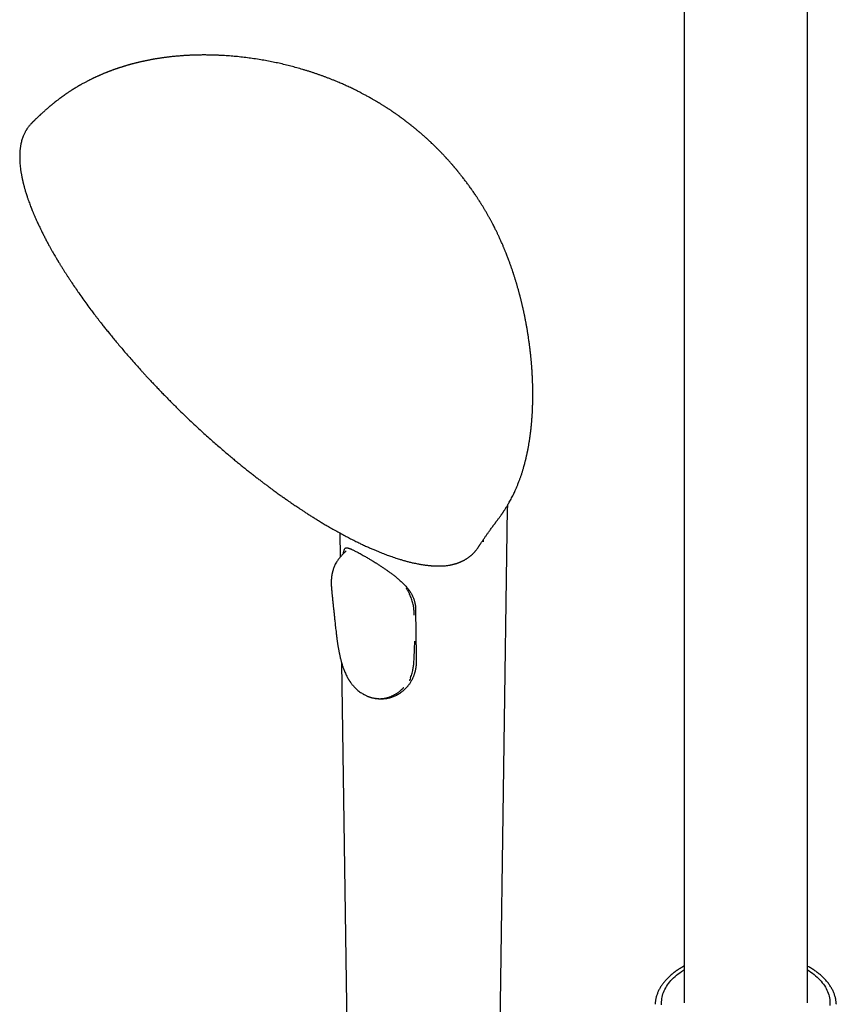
# Model space of a CAD drawing. Header units: millimetres. Extents: x 8 to 923, y 12 to 2573.
# Tile 5 of 20: x 654 to 799, y 823 to 999. Entities that reach past the tile are written whole.
import ezdxf

# ---------------------------------------------------------------- set-up
doc = ezdxf.new("R2010")
doc.units = ezdxf.units.MM

msp = doc.modelspace()

# ---------------------------------------------------------------- linework, layer by layer
at = {"color": 7, "linetype": 'Continuous', "lineweight": 30}
for p, q in [((772.31, 1118.36), (772.31, 823.48)), ((794.31, 823.48), (794.31, 1118.36)), ((739.38, 809.29), (740.87, 911.69)), ((710.94, 907.25), (711, 902.92)), ((736.53, 906.05), (736.53, 905.67)), ((712.07, 904.05), (711.85, 903.82)), ((735.61, 904.68), (735.59, 904.65)), ((733.97, 902.94), (733.95, 902.93)), ((730.52, 901.52), (730.53, 901.52)), ((724.23, 892.57), (724.19, 893.19)), ((711.27, 884.1), (712.37, 809.29)), ((715.1, 878.55), (715.11, 878.54)), ((715.11, 878.54), (715.11, 878.54))]:
    msp.add_line(p, q, dxfattribs=at)
at = {"color": 7, "linetype": 'Continuous', "lineweight": 30, "flags": 128}
for points in [[(768.31, 823.13), (768.3, 823.41), (768.31, 823.69), (768.33, 823.97), (768.36, 824.25), (768.41, 824.53), (768.48, 824.81), (768.56, 825.08), (768.66, 825.36), (768.77, 825.63), (768.9, 825.9), (769.04, 826.17), (769.2, 826.43), (769.38, 826.7), (769.56, 826.96), (769.77, 827.21), (769.98, 827.46), (770.21, 827.71), (770.46, 827.95), (770.71, 828.19), (770.99, 828.42), (771.27, 828.65), (771.57, 828.87), (771.87, 829.09), (772.19, 829.3), (772.31, 829.37)], [(794.31, 829.37), (794.59, 829.2), (794.9, 828.98), (795.21, 828.76), (795.5, 828.54), (795.77, 828.31), (796.04, 828.07), (796.29, 827.83), (796.53, 827.59), (796.75, 827.34), (796.96, 827.08), (797.15, 826.83), (797.33, 826.57), (797.5, 826.3), (797.65, 826.04), (797.79, 825.77), (797.91, 825.49), (798.01, 825.22), (798.1, 824.94), (798.18, 824.67), (798.24, 824.39), (798.28, 824.11), (798.31, 823.83), (798.32, 823.55), (798.31, 823.27), (798.29, 822.99)]]:
    msp.add_lwpolyline(points, dxfattribs=at)
at = {"color": 7, "linetype": 'Continuous', "lineweight": 30}
for points, knots in [([(716.95, 984.48), (716.89, 984.51), (716.79, 984.57), (716.65, 984.65), (716.54, 984.71), (716.46, 984.76), (716.39, 984.8), (716.32, 984.84), (716.25, 984.88), (716.12, 984.95), (715.91, 985.06), (715.65, 985.21), (715.38, 985.35), (715.13, 985.48), (714.9, 985.61), (714.66, 985.73), (714.39, 985.87), (714.09, 986.02), (713.76, 986.19), (713.41, 986.36), (713.03, 986.54), (712.65, 986.72), (712.28, 986.89), (711.93, 987.05), (711.58, 987.21), (711.22, 987.37), (710.84, 987.53), (710.43, 987.7), (709.97, 987.9), (709.48, 988.09), (708.96, 988.3), (708.47, 988.48), (707.97, 988.67), (707.47, 988.85), (706.97, 989.03), (706.45, 989.2), (705.93, 989.38), (705.4, 989.55), (704.87, 989.71), (704.17, 989.92), (703.29, 990.17), (702.24, 990.46), (701.19, 990.72), (700.12, 990.97), (699.05, 991.19), (697.96, 991.41), (696.82, 991.61), (695.66, 991.79), (694.47, 991.95), (693.31, 992.09), (692.14, 992.21), (691.18, 992.29), (690.39, 992.34), (689.78, 992.37), (689.15, 992.4), (688.59, 992.42), (688.14, 992.43), (687.78, 992.44), (687.42, 992.44), (687.07, 992.45), (686.73, 992.45), (686.38, 992.45), (686.01, 992.44), (685.62, 992.44), (685.22, 992.43), (684.84, 992.41), (684.51, 992.4), (684.24, 992.39), (683.97, 992.38), (683.71, 992.36), (683.44, 992.35), (683.15, 992.33), (682.83, 992.31), (682.49, 992.28), (682.15, 992.25), (681.84, 992.23), (681.56, 992.2), (681.3, 992.17), (681.04, 992.15), (680.75, 992.12), (680.44, 992.08), (680.14, 992.04), (679.87, 992.01), (679.64, 991.98), (679.43, 991.95), (679.22, 991.92), (679, 991.89), (678.78, 991.85), (678.55, 991.82), (678.34, 991.78), (678.13, 991.75), (677.95, 991.72), (677.78, 991.69), (677.6, 991.66), (677.39, 991.62), (677.13, 991.57), (676.85, 991.52), (676.57, 991.46), (676.34, 991.41), (676.15, 991.37), (675.97, 991.33), (675.78, 991.29), (675.56, 991.24), (675.34, 991.19), (675.15, 991.15), (674.99, 991.11), (674.85, 991.08), (674.71, 991.04), (674.56, 991), (674.39, 990.96), (674.21, 990.92), (674.03, 990.87), (673.87, 990.82), (673.72, 990.79), (673.59, 990.75), (673.45, 990.71), (673.29, 990.67), (673.11, 990.61), (672.92, 990.56), (672.74, 990.51), (672.6, 990.46), (672.46, 990.42), (672.33, 990.38), (672.17, 990.33), (672, 990.28), (671.83, 990.22), (671.68, 990.17), (671.57, 990.14), (671.47, 990.1), (671.36, 990.07), (671.24, 990.03), (671.09, 989.98), (670.93, 989.92), (670.76, 989.86), (670.62, 989.81), (670.49, 989.76), (670.34, 989.71), (670.18, 989.65), (670, 989.58), (669.83, 989.52), (669.68, 989.46), (669.54, 989.4), (669.4, 989.35), (669.24, 989.28), (669.07, 989.22), (668.92, 989.15), (668.77, 989.1), (668.63, 989.03), (668.46, 988.96), (668.28, 988.88), (668.11, 988.81), (667.97, 988.75), (667.83, 988.69), (667.67, 988.61), (667.49, 988.53), (667.33, 988.46), (667.19, 988.39), (667.06, 988.33), (666.93, 988.27), (666.78, 988.19), (666.62, 988.12), (666.47, 988.04), (666.32, 987.97), (666.18, 987.89), (666.03, 987.82), (665.86, 987.73), (665.66, 987.62), (665.42, 987.5), (665.24, 987.4), (665.14, 987.35)], [0, 0, 0, 0, 0.003688, 0.006661, 0.00892, 0.010506, 0.011951, 0.013426, 0.014931, 0.016487, 0.021842, 0.027818, 0.033309, 0.038606, 0.043437, 0.047755, 0.053909, 0.060063, 0.066687, 0.074183, 0.08187, 0.09016, 0.097459, 0.1045, 0.11157, 0.118646, 0.126324, 0.134705, 0.143094, 0.154074, 0.164001, 0.17369, 0.183432, 0.193215, 0.203072, 0.213026, 0.223266, 0.233474, 0.243646, 0.253783, 0.274224, 0.293946, 0.31392, 0.334037, 0.354296, 0.374691, 0.395219, 0.417953, 0.439671, 0.461375, 0.48296, 0.504354, 0.514952, 0.526529, 0.538351, 0.550195, 0.557262, 0.563749, 0.570215, 0.576726, 0.583218, 0.589607, 0.596187, 0.603529, 0.61121, 0.618852, 0.624376, 0.629395, 0.634294, 0.639243, 0.644132, 0.649457, 0.655432, 0.661962, 0.66853, 0.674294, 0.679354, 0.684128, 0.688885, 0.694064, 0.700008, 0.70631, 0.711223, 0.715322, 0.719211, 0.723062, 0.727032, 0.731493, 0.735639, 0.739892, 0.743876, 0.747199, 0.750262, 0.753234, 0.757401, 0.762332, 0.768015, 0.773473, 0.778059, 0.781257, 0.784435, 0.788114, 0.79245, 0.79716, 0.800631, 0.803446, 0.806087, 0.808706, 0.811501, 0.814721, 0.818396, 0.821994, 0.825085, 0.827814, 0.830268, 0.832913, 0.835808, 0.839479, 0.843519, 0.846863, 0.849703, 0.852139, 0.854731, 0.857689, 0.861082, 0.864847, 0.867565, 0.869714, 0.871662, 0.873605, 0.87582, 0.878672, 0.882465, 0.885685, 0.888378, 0.890799, 0.893504, 0.896957, 0.90063, 0.904089, 0.907077, 0.909632, 0.912486, 0.915816, 0.919183, 0.922399, 0.925051, 0.927843, 0.931423, 0.935193, 0.938709, 0.941513, 0.94396, 0.947279, 0.95127, 0.954708, 0.957442, 0.959775, 0.962527, 0.965745, 0.969154, 0.972318, 0.975231, 0.9782, 0.981366, 0.984735, 0.988758, 0.993846, 1, 1, 1, 1]), ([(665.14, 987.35), (665.07, 987.31), (664.95, 987.24), (664.79, 987.15), (664.69, 987.09), (664.62, 987.05), (664.56, 987.02), (664.49, 986.98), (664.42, 986.94), (664.35, 986.9), (664.25, 986.84), (664.12, 986.76), (663.98, 986.68), (663.86, 986.61), (663.78, 986.55), (663.7, 986.51), (663.6, 986.45), (663.49, 986.38), (663.37, 986.31), (663.25, 986.23), (663.13, 986.15), (663, 986.06), (662.85, 985.97), (662.68, 985.86), (662.52, 985.75), (662.37, 985.65), (662.23, 985.56), (662.04, 985.42), (661.79, 985.24), (661.48, 985.03), (661.2, 984.82), (660.93, 984.62), (660.69, 984.43), (660.43, 984.24), (660.23, 984.08), (660.07, 983.95), (659.97, 983.87), (659.85, 983.77), (659.72, 983.67), (659.6, 983.57), (659.5, 983.48), (659.39, 983.4), (659.28, 983.3), (659.15, 983.19), (659.03, 983.09), (658.9, 982.98), (658.76, 982.86), (658.6, 982.72), (658.45, 982.59), (658.3, 982.46), (658.16, 982.33), (658.01, 982.2), (657.87, 982.07), (657.76, 981.97), (657.67, 981.89), (657.59, 981.81), (657.5, 981.73), (657.4, 981.64), (657.29, 981.53), (657.17, 981.42), (657.06, 981.32), (656.96, 981.22), (656.87, 981.13), (656.78, 981.04), (656.67, 980.93), (656.56, 980.83), (656.47, 980.74), (656.39, 980.66), (656.29, 980.56), (656.18, 980.45), (656.05, 980.32), (655.96, 980.23), (655.93, 980.19)], [0, 0, 0, 0, 0.020809, 0.03633, 0.045546, 0.051376, 0.057198, 0.063518, 0.070336, 0.077643, 0.085308, 0.100183, 0.115634, 0.127859, 0.135369, 0.142373, 0.151718, 0.163396, 0.17616, 0.187547, 0.200541, 0.213386, 0.228978, 0.246242, 0.263999, 0.279821, 0.292391, 0.306661, 0.339076, 0.372989, 0.401643, 0.429457, 0.4575, 0.481334, 0.511368, 0.52238, 0.533188, 0.54666, 0.561933, 0.575021, 0.58551, 0.596224, 0.609472, 0.624418, 0.638127, 0.650456, 0.667148, 0.685799, 0.703503, 0.720719, 0.735791, 0.752386, 0.769705, 0.783731, 0.792604, 0.800399, 0.810734, 0.823195, 0.836313, 0.849929, 0.864246, 0.875742, 0.885217, 0.896476, 0.910009, 0.92372, 0.934799, 0.943589, 0.953517, 0.967936, 0.986857, 1, 1, 1, 1]), ([(739.27, 909.84), (739.32, 909.9), (739.41, 910.02), (739.53, 910.19), (739.64, 910.33), (739.72, 910.45), (739.79, 910.55), (739.87, 910.66), (739.95, 910.78), (740.03, 910.9), (740.11, 911.02), (740.18, 911.12), (740.24, 911.21), (740.29, 911.29), (740.37, 911.41), (740.48, 911.59), (740.63, 911.82), (740.77, 912.05), (740.92, 912.29), (741.08, 912.58), (741.27, 912.91), (741.48, 913.3), (741.69, 913.69), (741.88, 914.08), (742.06, 914.46), (742.22, 914.78), (742.34, 915.07), (742.45, 915.32), (742.56, 915.57), (742.66, 915.83), (742.77, 916.11), (742.88, 916.39), (742.98, 916.65), (743.07, 916.89), (743.15, 917.12), (743.24, 917.37), (743.33, 917.64), (743.41, 917.91), (743.49, 918.15), (743.56, 918.39), (743.64, 918.64), (743.71, 918.89), (743.78, 919.13), (743.83, 919.33), (743.88, 919.51), (743.93, 919.7), (743.98, 919.9), (744.03, 920.1), (744.08, 920.29), (744.12, 920.47), (744.16, 920.62), (744.2, 920.78), (744.23, 920.95), (744.28, 921.13), (744.32, 921.32), (744.35, 921.5), (744.39, 921.66), (744.41, 921.79), (744.44, 921.92), (744.47, 922.05), (744.5, 922.2), (744.53, 922.36), (744.56, 922.52), (744.59, 922.67), (744.62, 922.85), (744.65, 923.06), (744.69, 923.26), (744.72, 923.44), (744.74, 923.57), (744.76, 923.69), (744.78, 923.81), (744.8, 923.96), (744.82, 924.12), (744.84, 924.27), (744.86, 924.38), (744.88, 924.49), (744.89, 924.61), (744.91, 924.76), (744.93, 924.93), (744.95, 925.08), (744.97, 925.21), (744.99, 925.34), (745, 925.5), (745.02, 925.66), (745.04, 925.82), (745.06, 926.01), (745.09, 926.26), (745.12, 926.56), (745.14, 926.87), (745.17, 927.16), (745.19, 927.4), (745.2, 927.6), (745.21, 927.77), (745.23, 927.92), (745.23, 928.06), (745.24, 928.22), (745.26, 928.4), (745.27, 928.66), (745.29, 928.96), (745.3, 929.32), (745.31, 929.66), (745.33, 930), (745.33, 930.32), (745.34, 930.62), (745.35, 930.88), (745.35, 931.14), (745.35, 931.41), (745.35, 931.7), (745.35, 932), (745.35, 932.3), (745.35, 932.61), (745.35, 932.94), (745.34, 933.27), (745.33, 933.57), (745.33, 933.83), (745.32, 934.03), (745.31, 934.19), (745.31, 934.35), (745.3, 934.54), (745.29, 934.73), (745.28, 934.9), (745.28, 935.07), (745.27, 935.23), (745.26, 935.4), (745.25, 935.56), (745.24, 935.7), (745.24, 935.84), (745.23, 935.97), (745.22, 936.13), (745.21, 936.31), (745.19, 936.5), (745.18, 936.69), (745.17, 936.89), (745.15, 937.1), (745.13, 937.31), (745.12, 937.52), (745.1, 937.74), (745.08, 937.94), (745.06, 938.15), (745.04, 938.34), (745.03, 938.52), (745.01, 938.69), (744.99, 938.92), (744.96, 939.18), (744.92, 939.49), (744.89, 939.77), (744.86, 940.04), (744.83, 940.32), (744.79, 940.63), (744.74, 940.96), (744.69, 941.33), (744.64, 941.7), (744.59, 942.07), (744.53, 942.42), (744.48, 942.74), (744.43, 943.06), (744.38, 943.38), (744.33, 943.69), (744.27, 944), (744.22, 944.3), (744.17, 944.58), (744.12, 944.82), (744.08, 945.03), (744.06, 945.17), (744.03, 945.28), (744.01, 945.38), (743.99, 945.52), (743.95, 945.7), (743.9, 945.92), (743.85, 946.18), (743.8, 946.43), (743.75, 946.67), (743.7, 946.88), (743.66, 947.06), (743.62, 947.23), (743.59, 947.38), (743.56, 947.52), (743.52, 947.67), (743.48, 947.84), (743.43, 948.05), (743.38, 948.28), (743.32, 948.53), (743.26, 948.77), (743.2, 949.01), (743.15, 949.22), (743.1, 949.41), (743.06, 949.56), (743.02, 949.69), (742.98, 949.84), (742.94, 950.01), (742.88, 950.24), (742.81, 950.48), (742.73, 950.75), (742.65, 951.03), (742.58, 951.3), (742.51, 951.54), (742.45, 951.74), (742.38, 951.95), (742.31, 952.19), (742.24, 952.44), (742.16, 952.69), (742.09, 952.92), (742.02, 953.13), (741.96, 953.32), (741.91, 953.47), (741.86, 953.61), (741.81, 953.78), (741.74, 953.98), (741.66, 954.22), (741.57, 954.48), (741.47, 954.75), (741.38, 955.02), (741.28, 955.28), (741.19, 955.56), (741.08, 955.85), (740.96, 956.16), (740.85, 956.46), (740.72, 956.79), (740.6, 957.09), (740.5, 957.35), (740.41, 957.57), (740.32, 957.78), (740.23, 957.99), (740.14, 958.21), (740.04, 958.46), (739.92, 958.72), (739.8, 959.01), (739.67, 959.29), (739.55, 959.57), (739.43, 959.82), (739.33, 960.05), (739.24, 960.25), (739.14, 960.46), (739.03, 960.68), (738.92, 960.92), (738.79, 961.18), (738.65, 961.46), (738.49, 961.77), (738.33, 962.1), (738.17, 962.4), (738.04, 962.65), (737.93, 962.85), (737.83, 963.04), (737.74, 963.2), (737.65, 963.36), (737.57, 963.51), (737.46, 963.7), (737.3, 963.99), (737.08, 964.38), (736.82, 964.82), (736.6, 965.19), (736.42, 965.48), (736.29, 965.69), (736.17, 965.88), (736.07, 966.05), (735.98, 966.18), (735.91, 966.3), (735.83, 966.42), (735.74, 966.57), (735.63, 966.73), (735.52, 966.9), (735.42, 967.06), (735.29, 967.26), (735.12, 967.51), (734.92, 967.8), (734.72, 968.09), (734.53, 968.36), (734.36, 968.61), (734.18, 968.86), (734, 969.1), (733.81, 969.37), (733.62, 969.63), (733.41, 969.91), (733.2, 970.18), (732.99, 970.45), (732.81, 970.68), (732.66, 970.87), (732.54, 971.03), (732.42, 971.18), (732.31, 971.32), (732.19, 971.46), (732.07, 971.61), (731.95, 971.76), (731.84, 971.89), (731.74, 972.02), (731.66, 972.11), (731.59, 972.19), (731.53, 972.26), (731.47, 972.33), (731.4, 972.42), (731.31, 972.52), (731.22, 972.63), (731.12, 972.74), (731.04, 972.84), (730.96, 972.93), (730.89, 973.01), (730.8, 973.12), (730.68, 973.24), (730.57, 973.38), (730.45, 973.51), (730.32, 973.66), (730.17, 973.82), (730.04, 973.96), (729.93, 974.08), (729.83, 974.19), (729.7, 974.33), (729.56, 974.48), (729.42, 974.63), (729.28, 974.78), (729.14, 974.92), (729, 975.07), (728.88, 975.19), (728.76, 975.32), (728.62, 975.46), (728.47, 975.61), (728.34, 975.74), (728.22, 975.86), (728.12, 975.96), (727.97, 976.11), (727.78, 976.29), (727.56, 976.5), (727.34, 976.72), (727.12, 976.93), (726.88, 977.15), (726.65, 977.36), (726.43, 977.56), (726.23, 977.74), (726.04, 977.92), (725.85, 978.09), (725.69, 978.22), (725.55, 978.34), (725.43, 978.45), (725.3, 978.57), (725.17, 978.67), (725.04, 978.78), (724.92, 978.89), (724.77, 979.01), (724.6, 979.15), (724.45, 979.28), (724.32, 979.38), (724.22, 979.47), (724.11, 979.55), (723.99, 979.66), (723.83, 979.78), (723.68, 979.9), (723.54, 980.01), (723.42, 980.1), (723.3, 980.2), (723.16, 980.31), (723, 980.43), (722.86, 980.54), (722.73, 980.64), (722.63, 980.71), (722.54, 980.78), (722.45, 980.85), (722.35, 980.93), (722.23, 981.02), (722.09, 981.12), (721.96, 981.22), (721.83, 981.31), (721.72, 981.39), (721.62, 981.46), (721.52, 981.54), (721.4, 981.62), (721.27, 981.71), (721.11, 981.83), (720.94, 981.94), (720.79, 982.05), (720.66, 982.14), (720.53, 982.22), (720.41, 982.31), (720.26, 982.41), (720.09, 982.53), (719.91, 982.65), (719.74, 982.76), (719.59, 982.86), (719.45, 982.95), (719.3, 983.04), (719.14, 983.15), (718.96, 983.26), (718.76, 983.39), (718.56, 983.51), (718.38, 983.63), (718.2, 983.74), (718.03, 983.84), (717.88, 983.93), (717.76, 984.01), (717.66, 984.07), (717.54, 984.14), (717.38, 984.23), (717.18, 984.35), (717.03, 984.43), (716.95, 984.48)], [0, 0, 0, 0, 0.0030536, 0.0055936, 0.0076634, 0.0093718, 0.0108472, 0.0123081, 0.014003, 0.0159597, 0.0178152, 0.0192417, 0.0203101, 0.0214169, 0.0226219, 0.0256555, 0.0289078, 0.0321938, 0.0355203, 0.038891, 0.0439855, 0.0491609, 0.05441, 0.0597389, 0.0648829, 0.0693346, 0.0725848, 0.0759098, 0.0791413, 0.0823234, 0.0859821, 0.0898927, 0.0931938, 0.0960967, 0.0990343, 0.1020567, 0.105595, 0.109142, 0.112165, 0.1149309, 0.1178631, 0.121491, 0.1243334, 0.1267551, 0.1289047, 0.1311252, 0.1336277, 0.1361483, 0.1385334, 0.1406316, 0.1424633, 0.144271, 0.1463032, 0.148502, 0.1509307, 0.1530764, 0.1548508, 0.1564904, 0.157869, 0.1593473, 0.1611995, 0.1633097, 0.1651474, 0.1667196, 0.1688829, 0.1713014, 0.1743211, 0.1762257, 0.1776664, 0.1789604, 0.1803093, 0.1821109, 0.1843537, 0.1860708, 0.1873224, 0.1885252, 0.1898397, 0.1916404, 0.1939752, 0.1956912, 0.1970641, 0.1985548, 0.2004038, 0.2026172, 0.2044015, 0.2058153, 0.209431, 0.213174, 0.216585, 0.220437, 0.223181, 0.2251006, 0.2273518, 0.2290719, 0.2305102, 0.2322384, 0.234415, 0.2369259, 0.2410799, 0.2449072, 0.249281, 0.2527981, 0.2568926, 0.2600237, 0.2630913, 0.265987, 0.2687273, 0.2723045, 0.2758773, 0.2791565, 0.2824533, 0.2867181, 0.2903647, 0.2937692, 0.2969285, 0.2990992, 0.3005635, 0.302448, 0.304712, 0.3069104, 0.3089184, 0.3107474, 0.3125811, 0.3144848, 0.3164516, 0.3181002, 0.3194447, 0.320966, 0.3228267, 0.3248099, 0.3270808, 0.3292147, 0.3315069, 0.3339017, 0.3363087, 0.3389185, 0.341095, 0.34362, 0.3460671, 0.3481686, 0.3501362, 0.3521385, 0.3541383, 0.3579431, 0.3613746, 0.3645917, 0.367652, 0.3708362, 0.3741822, 0.3783507, 0.382502, 0.3868374, 0.3915305, 0.3954804, 0.3995543, 0.4034711, 0.4072366, 0.4108745, 0.4144122, 0.4178802, 0.421198, 0.424132, 0.426489, 0.4282811, 0.4291204, 0.4303454, 0.432015, 0.4341279, 0.4366825, 0.4401579, 0.4432731, 0.4460312, 0.4485951, 0.450761, 0.4526543, 0.4544564, 0.4561726, 0.4577382, 0.4598181, 0.4624086, 0.4652741, 0.4683199, 0.4715455, 0.4742057, 0.4768769, 0.479206, 0.4811636, 0.4827506, 0.4839961, 0.4864259, 0.4892962, 0.4923583, 0.4956303, 0.4992548, 0.5028462, 0.5057106, 0.5082097, 0.5106847, 0.5135682, 0.5172069, 0.5200367, 0.523065, 0.5260018, 0.528291, 0.5301143, 0.5318812, 0.533653, 0.5363365, 0.5395128, 0.5429499, 0.5462927, 0.5498327, 0.5531224, 0.5565731, 0.5602599, 0.5643385, 0.5682425, 0.5721128, 0.5767395, 0.5796172, 0.5821778, 0.5849806, 0.5876681, 0.5903245, 0.5933784, 0.5968498, 0.6004372, 0.6041116, 0.6077361, 0.6109944, 0.6137033, 0.6161582, 0.6187915, 0.6216323, 0.6245639, 0.6278389, 0.6314591, 0.6354261, 0.6397415, 0.6439882, 0.6468816, 0.6495244, 0.6519162, 0.6540567, 0.6559457, 0.6578205, 0.6602303, 0.6631793, 0.6694464, 0.6753245, 0.6808113, 0.6840624, 0.6869706, 0.689519, 0.6917062, 0.6935314, 0.6950387, 0.6965394, 0.6985032, 0.7007767, 0.7032307, 0.7054233, 0.7074787, 0.7113147, 0.7158267, 0.7196661, 0.7232839, 0.7270473, 0.7300326, 0.7340208, 0.7372904, 0.7414094, 0.7450481, 0.7493951, 0.7532895, 0.7569125, 0.7593024, 0.7617287, 0.763848, 0.7656898, 0.7679552, 0.7701978, 0.7721854, 0.7746505, 0.7762801, 0.7777502, 0.7789271, 0.779814, 0.7808105, 0.7821853, 0.7838858, 0.7854901, 0.7872403, 0.7887193, 0.7900463, 0.7912356, 0.7925884, 0.7949522, 0.7970625, 0.7986649, 0.8010798, 0.803924, 0.8061462, 0.807861, 0.8094897, 0.8114385, 0.8143386, 0.8165031, 0.8185412, 0.8214003, 0.8236522, 0.825515, 0.8273621, 0.8296809, 0.8323229, 0.8345806, 0.8364231, 0.8379799, 0.8395079, 0.843753, 0.846832, 0.8501898, 0.854433, 0.8575353, 0.8614882, 0.8652407, 0.867676, 0.8709401, 0.8740734, 0.8765536, 0.878187, 0.8802101, 0.8822997, 0.8843068, 0.886025, 0.8878699, 0.8900872, 0.8926619, 0.8953575, 0.8970462, 0.8984499, 0.8999205, 0.9016165, 0.9041522, 0.9066597, 0.9085048, 0.910143, 0.9118198, 0.9139113, 0.9162945, 0.9186643, 0.9203346, 0.9217283, 0.9229819, 0.9242319, 0.9256032, 0.9273791, 0.9294644, 0.9313764, 0.9331866, 0.9347828, 0.9361954, 0.9376016, 0.9390684, 0.9408655, 0.9434235, 0.9458148, 0.9479012, 0.949697, 0.9513704, 0.9530606, 0.9551098, 0.9575902, 0.9601382, 0.9625191, 0.9644094, 0.9663459, 0.9683149, 0.9704345, 0.9729208, 0.975794, 0.9785659, 0.9809907, 0.9833428, 0.9856583, 0.9880015, 0.9892356, 0.9905617, 0.9920465, 0.9940821, 0.996733, 1, 1, 1, 1]), ([(655.77, 980.02), (655.74, 979.99), (655.66, 979.9), (655.53, 979.74), (655.4, 979.57), (655.28, 979.41), (655.18, 979.26), (655.09, 979.13), (655.01, 978.99), (654.93, 978.85), (654.83, 978.68), (654.73, 978.47), (654.62, 978.24), (654.51, 977.96), (654.39, 977.65), (654.28, 977.31), (654.19, 976.97), (654.11, 976.63), (654.05, 976.32), (654.01, 976.03), (653.97, 975.76), (653.94, 975.53), (653.93, 975.34), (653.92, 975.21), (653.91, 975.08), (653.9, 974.96), (653.9, 974.85), (653.89, 974.77), (653.89, 974.7), (653.89, 974.65), (653.89, 974.61), (653.89, 974.57), (653.89, 974.52), (653.88, 974.47), (653.88, 974.41), (653.88, 974.32), (653.88, 974.21), (653.88, 974.06), (653.89, 973.9), (653.9, 973.64), (653.91, 973.27), (653.95, 972.78), (654, 972.37), (654.04, 972.04), (654.07, 971.8), (654.11, 971.56), (654.15, 971.31), (654.2, 971.07), (654.24, 970.84), (654.28, 970.64), (654.31, 970.47), (654.34, 970.32), (654.37, 970.2), (654.4, 970.09), (654.42, 970), (654.44, 969.9), (654.47, 969.78), (654.51, 969.63), (654.55, 969.46), (654.6, 969.26), (654.66, 969.03), (654.72, 968.79), (654.8, 968.52), (654.88, 968.23), (654.98, 967.92), (655.08, 967.59), (655.21, 967.2), (655.36, 966.76), (655.52, 966.3), (655.68, 965.87), (655.83, 965.47), (655.98, 965.1), (656.1, 964.78), (656.21, 964.51), (656.3, 964.3), (656.39, 964.09), (656.47, 963.9), (656.56, 963.69), (656.65, 963.48), (656.77, 963.22), (656.9, 962.91), (657.07, 962.54), (657.25, 962.15), (657.46, 961.71), (657.71, 961.21), (657.99, 960.64), (658.3, 960.03), (658.62, 959.42), (658.94, 958.81), (659.24, 958.27), (659.51, 957.79), (659.75, 957.36), (659.98, 956.97), (660.17, 956.65), (660.31, 956.4), (660.41, 956.23), (660.51, 956.07), (660.58, 955.94), (660.64, 955.84), (660.69, 955.76), (660.74, 955.69), (660.8, 955.59), (660.87, 955.47), (660.96, 955.31), (661.07, 955.14), (661.23, 954.87), (661.47, 954.5), (661.75, 954.05), (662.03, 953.61), (662.29, 953.2), (662.58, 952.76), (662.88, 952.3), (663.29, 951.69), (663.8, 950.93), (664.45, 949.99), (665.14, 949.02), (665.86, 948.02), (666.43, 947.24), (666.85, 946.69), (667.12, 946.33), (667.41, 945.95), (667.72, 945.55), (668.05, 945.12), (668.42, 944.64), (668.84, 944.1), (669.32, 943.5), (669.83, 942.87), (670.37, 942.2), (670.96, 941.49), (671.58, 940.74), (672.25, 939.96), (672.95, 939.14), (673.69, 938.29), (674.47, 937.41), (675.01, 936.81), (675.28, 936.5)], [0, 0, 0, 0, 0.005988, 0.014215, 0.022555, 0.030886, 0.037068, 0.042746, 0.048396, 0.054561, 0.06124, 0.070592, 0.080088, 0.089683, 0.102906, 0.115788, 0.128104, 0.139915, 0.151574, 0.160063, 0.168846, 0.178439, 0.18243, 0.186546, 0.190788, 0.194773, 0.198149, 0.200916, 0.20282, 0.204268, 0.205343, 0.206555, 0.207992, 0.209655, 0.211543, 0.213656, 0.217432, 0.221763, 0.226651, 0.231974, 0.245117, 0.258867, 0.273222, 0.27956, 0.286009, 0.292569, 0.29924, 0.30577, 0.31168, 0.316961, 0.321248, 0.325006, 0.328234, 0.330934, 0.333111, 0.335278, 0.3385, 0.342242, 0.346553, 0.351487, 0.357046, 0.363228, 0.369629, 0.376584, 0.384094, 0.392157, 0.400288, 0.411729, 0.422382, 0.432247, 0.441324, 0.449613, 0.457115, 0.462403, 0.467216, 0.471553, 0.475708, 0.480126, 0.48481, 0.489762, 0.497007, 0.504756, 0.51301, 0.521769, 0.532854, 0.544654, 0.557169, 0.570096, 0.582329, 0.593768, 0.602765, 0.611201, 0.619078, 0.626395, 0.630005, 0.633461, 0.636556, 0.639101, 0.641096, 0.64254, 0.64378, 0.645603, 0.648042, 0.651088, 0.65444, 0.657932, 0.666716, 0.676279, 0.683817, 0.691776, 0.700157, 0.70895, 0.717801, 0.734854, 0.751462, 0.770655, 0.78922, 0.807156, 0.813411, 0.819957, 0.82694, 0.83436, 0.842217, 0.850512, 0.860849, 0.871792, 0.883343, 0.895502, 0.908534, 0.922198, 0.936494, 0.951423, 0.966983, 0.983176, 1, 1, 1, 1]), ([(656.19, 980.45), (656.17, 980.43), (656.02, 980.3), (655.89, 980.16), (655.78, 980.03)], [0, 0, 0, 0, 0.146241, 1, 1, 1, 1]), ([(675.28, 936.5), (675.38, 936.39), (675.61, 936.13), (675.98, 935.73), (676.4, 935.27), (676.85, 934.78), (677.34, 934.26), (677.87, 933.7), (678.41, 933.13), (678.97, 932.54), (679.55, 931.95), (680.16, 931.32), (680.8, 930.67), (681.46, 930.01), (681.91, 929.56), (682.13, 929.34)], [0, 0, 0, 0, 0.047043, 0.104949, 0.167715, 0.235339, 0.307821, 0.385161, 0.46736, 0.546977, 0.630675, 0.718455, 0.810318, 0.906261, 1, 1, 1, 1]), ([(682.13, 929.34), (682.46, 929.01), (683.14, 928.35), (684.17, 927.36), (684.87, 926.71), (685.21, 926.39)], [0, 0, 0, 0, 0.331128, 0.668568, 1, 1, 1, 1]), ([(685.21, 926.39), (685.49, 926.14), (686.07, 925.6), (686.95, 924.79), (687.86, 923.98), (688.74, 923.2), (689.58, 922.47), (690.38, 921.78), (691.14, 921.14), (691.85, 920.54), (692.54, 919.97), (693.19, 919.43), (693.84, 918.91), (694.48, 918.4), (695.11, 917.9), (695.7, 917.44), (696.26, 917), (696.79, 916.6), (697.3, 916.21), (697.79, 915.84), (698.38, 915.4), (699.05, 914.91), (699.79, 914.37), (700.34, 913.98), (700.69, 913.72), (700.87, 913.6), (701.01, 913.5), (701.13, 913.42), (701.22, 913.35), (701.29, 913.3), (701.37, 913.25), (701.46, 913.19), (701.56, 913.11), (701.69, 913.03), (701.84, 912.92), (702.03, 912.79), (702.25, 912.64), (702.5, 912.46), (702.79, 912.27), (703.1, 912.06), (703.45, 911.82), (703.85, 911.56), (704.29, 911.26), (704.8, 910.94), (705.33, 910.59), (705.91, 910.22), (706.52, 909.84), (707.17, 909.44), (707.84, 909.03), (708.55, 908.61), (709.03, 908.33), (709.28, 908.18)], [0, 0, 0, 0, 0.034411, 0.073468, 0.111169, 0.147516, 0.182508, 0.216145, 0.246618, 0.275888, 0.303952, 0.330812, 0.356468, 0.383679, 0.409389, 0.433599, 0.456308, 0.477713, 0.498506, 0.51875, 0.538442, 0.5706, 0.601173, 0.63016, 0.638233, 0.645295, 0.651265, 0.656142, 0.659927, 0.662635, 0.665471, 0.669183, 0.673317, 0.678422, 0.684867, 0.692654, 0.701786, 0.712261, 0.724079, 0.737241, 0.751746, 0.767595, 0.786942, 0.807973, 0.830691, 0.855094, 0.881183, 0.908448, 0.937338, 0.967856, 1, 1, 1, 1]), ([(740.87, 911.69), (740.87, 911.75), (740.87, 911.88), (740.88, 912.06), (740.88, 912.19), (740.88, 912.23)], [0, 0, 0, 0, 0.309256, 0.754781, 1, 1, 1, 1]), ([(735.59, 904.65), (735.6, 904.67), (735.64, 904.72), (735.69, 904.79), (735.74, 904.88), (735.8, 904.96), (735.86, 905.06), (735.93, 905.16), (736.02, 905.3), (736.14, 905.48), (736.29, 905.69), (736.43, 905.9), (736.57, 906.11), (736.72, 906.33), (736.87, 906.55), (737.02, 906.76), (737.16, 906.97), (737.31, 907.18), (737.47, 907.4), (737.64, 907.64), (737.82, 907.89), (738.01, 908.15), (738.17, 908.36), (738.28, 908.51), (738.34, 908.59), (738.41, 908.68), (738.49, 908.79), (738.58, 908.9), (738.66, 909.01), (738.73, 909.12), (738.81, 909.22), (738.9, 909.34), (739.01, 909.48), (739.13, 909.65), (739.22, 909.77), (739.27, 909.84)], [0, 0, 0, 0, 0.011075, 0.031002, 0.047851, 0.065004, 0.082557, 0.100674, 0.119755, 0.162703, 0.204288, 0.242312, 0.281533, 0.322152, 0.367543, 0.41011, 0.449619, 0.491034, 0.53511, 0.581653, 0.630038, 0.680923, 0.734023, 0.753642, 0.769304, 0.784948, 0.805159, 0.828013, 0.850206, 0.867099, 0.884539, 0.906292, 0.932768, 0.964, 1, 1, 1, 1]), ([(709.28, 908.18), (709.58, 908.01), (710.18, 907.67), (711.04, 907.19), (711.87, 906.74), (712.67, 906.33), (713.42, 905.94), (714.14, 905.58), (714.85, 905.25), (715.54, 904.92), (716.2, 904.62), (716.83, 904.35), (717.42, 904.1), (717.97, 903.87), (718.48, 903.67), (718.95, 903.48), (719.39, 903.32), (719.81, 903.17), (720.24, 903.02), (720.69, 902.86), (721.14, 902.71), (721.54, 902.59), (721.87, 902.49), (722.15, 902.41), (722.41, 902.33), (722.67, 902.26), (722.95, 902.18), (723.24, 902.11), (723.55, 902.03), (723.88, 901.95), (724.24, 901.87), (724.61, 901.8), (724.95, 901.73), (725.25, 901.67), (725.52, 901.63), (725.79, 901.59), (726.04, 901.55), (726.27, 901.52), (726.48, 901.49), (726.67, 901.47), (726.83, 901.45), (726.97, 901.44), (727.07, 901.43), (727.14, 901.42), (727.21, 901.42), (727.27, 901.41), (727.32, 901.41), (727.37, 901.41), (727.41, 901.4), (727.46, 901.4), (727.52, 901.39), (727.58, 901.39), (727.67, 901.39), (727.76, 901.38), (727.88, 901.37), (728.02, 901.37), (728.18, 901.36), (728.36, 901.36), (728.53, 901.36), (728.64, 901.36), (728.68, 901.36)], [0, 0, 0, 0, 0.039554, 0.07777, 0.114647, 0.150186, 0.184387, 0.217249, 0.248773, 0.281901, 0.31341, 0.343298, 0.371565, 0.398211, 0.423236, 0.446639, 0.468433, 0.489179, 0.509175, 0.534228, 0.557995, 0.580477, 0.595934, 0.610718, 0.624829, 0.638485, 0.653376, 0.66986, 0.686862, 0.70528, 0.725116, 0.746369, 0.76904, 0.784205, 0.799946, 0.81618, 0.831621, 0.845817, 0.858547, 0.870076, 0.880404, 0.889531, 0.894814, 0.89959, 0.903859, 0.907622, 0.910878, 0.913627, 0.916511, 0.919251, 0.922848, 0.927303, 0.932615, 0.938786, 0.945815, 0.955383, 0.966186, 0.978226, 0.991501, 1, 1, 1, 1]), ([(711.61, 903.57), (711.61, 903.61), (711.62, 903.73), (711.64, 903.88), (711.68, 904.06), (711.72, 904.23), (711.79, 904.39), (711.86, 904.49), (711.91, 904.53), (711.92, 904.54)], [0, 0, 0, 0, 0.088192, 0.236657, 0.336187, 0.533713, 0.732343, 0.934158, 1, 1, 1, 1]), ([(711.92, 904.54), (711.93, 904.55), (711.95, 904.57), (711.97, 904.58), (712, 904.59), (712.02, 904.6), (712.04, 904.6), (712.06, 904.6), (712.07, 904.6), (712.09, 904.6), (712.11, 904.6), (712.13, 904.6), (712.17, 904.6), (712.22, 904.6), (712.29, 904.59), (712.37, 904.57), (712.47, 904.55), (712.56, 904.52), (712.65, 904.49), (712.74, 904.46), (712.85, 904.42), (712.97, 904.37), (713.12, 904.3), (713.29, 904.22), (713.49, 904.13), (713.71, 904.02), (713.96, 903.89), (714.25, 903.74), (714.57, 903.56), (714.94, 903.35), (715.21, 903.2), (715.35, 903.12)], [0, 0, 0, 0, 0.039086, 0.077225, 0.109431, 0.134298, 0.153877, 0.168145, 0.177786, 0.187622, 0.198575, 0.210646, 0.235694, 0.262903, 0.288251, 0.328395, 0.362563, 0.398446, 0.423891, 0.451022, 0.479859, 0.512967, 0.552218, 0.597629, 0.641474, 0.689866, 0.742796, 0.800275, 0.862306, 0.928871, 1, 1, 1, 1]), ([(733.97, 902.94), (734, 902.97), (734.09, 903.03), (734.21, 903.12), (734.32, 903.21), (734.42, 903.3), (734.49, 903.36), (734.56, 903.42), (734.61, 903.47), (734.66, 903.52), (734.71, 903.57), (734.76, 903.62), (734.83, 903.69), (734.91, 903.78), (735, 903.88), (735.1, 903.99), (735.19, 904.1), (735.32, 904.26), (735.46, 904.45), (735.56, 904.6), (735.61, 904.67)], [0, 0, 0, 0, 0.0566633, 0.1266749, 0.1877211, 0.2398002, 0.2829111, 0.3170534, 0.3447389, 0.3719798, 0.4026846, 0.4368537, 0.4744869, 0.5273941, 0.5859131, 0.6495484, 0.7136774, 0.7771696, 0.9000345, 1, 1, 1, 1]), ([(711.85, 903.82), (711.83, 903.8), (711.73, 903.69), (711.55, 903.51), (711.34, 903.28), (711.14, 903.08), (710.97, 902.88), (710.81, 902.69), (710.66, 902.5), (710.5, 902.28), (710.33, 902), (710.16, 901.69), (710.01, 901.38), (709.89, 901.09), (709.79, 900.79), (709.72, 900.57), (709.67, 900.4), (709.64, 900.3), (709.62, 900.18), (709.59, 900.06), (709.56, 899.95), (709.55, 899.86), (709.53, 899.77), (709.51, 899.67), (709.49, 899.53), (709.48, 899.4), (709.46, 899.28), (709.45, 899.17), (709.44, 899.08), (709.44, 899), (709.43, 898.91), (709.43, 898.8), (709.42, 898.67), (709.42, 898.53), (709.42, 898.4), (709.42, 898.29), (709.42, 898.18), (709.42, 898.07), (709.43, 897.94), (709.43, 897.83), (709.44, 897.73), (709.44, 897.66), (709.45, 897.57), (709.46, 897.47), (709.46, 897.35), (709.47, 897.22), (709.49, 897.07), (709.51, 896.88), (709.52, 896.74), (709.53, 896.67)], [0, 0, 0, 0, 0.01196, 0.053049, 0.090739, 0.122693, 0.151822, 0.180551, 0.207987, 0.234967, 0.275459, 0.32229, 0.357434, 0.396088, 0.431516, 0.46946, 0.480307, 0.492403, 0.507328, 0.524351, 0.538466, 0.548582, 0.557712, 0.571388, 0.589681, 0.608213, 0.62376, 0.636586, 0.648327, 0.6593, 0.670054, 0.684753, 0.704061, 0.72463, 0.743336, 0.759743, 0.773275, 0.788857, 0.810121, 0.828057, 0.839462, 0.850496, 0.863357, 0.87913, 0.895512, 0.91523, 0.93846, 0.965221, 1, 1, 1, 1]), ([(715.35, 903.12), (715.46, 903.06), (715.66, 902.94), (715.95, 902.77), (716.22, 902.61), (716.46, 902.47), (716.66, 902.34), (716.82, 902.24), (716.94, 902.17), (717.03, 902.11), (717.1, 902.07), (717.17, 902.03), (717.26, 901.97), (717.39, 901.89), (717.57, 901.78), (717.78, 901.64), (718.02, 901.49), (718.26, 901.33), (718.5, 901.17), (718.81, 900.97), (719.19, 900.71), (719.65, 900.38), (720.11, 900.05), (720.57, 899.71), (721.03, 899.34), (721.42, 899.01), (721.74, 898.73), (721.99, 898.49), (722.24, 898.25), (722.49, 898), (722.72, 897.75), (722.91, 897.52), (723.06, 897.34), (723.17, 897.2), (723.26, 897.09), (723.33, 896.99), (723.39, 896.9), (723.45, 896.81), (723.54, 896.68), (723.66, 896.49), (723.79, 896.25), (723.92, 896.01), (724.03, 895.74), (724.14, 895.49), (724.22, 895.23), (724.29, 894.99), (724.35, 894.72), (724.4, 894.43), (724.43, 894.12), (724.44, 893.91), (724.44, 893.82)], [0, 0, 0, 0, 0.0301443, 0.0572339, 0.0812775, 0.1022763, 0.1202269, 0.1351276, 0.1443019, 0.1517614, 0.1575067, 0.1615378, 0.1692473, 0.180491, 0.1954444, 0.2141043, 0.2347199, 0.2548069, 0.2743487, 0.2933461, 0.3320554, 0.3691296, 0.4071562, 0.4463134, 0.4865959, 0.5280371, 0.5517684, 0.5758702, 0.6003419, 0.6251824, 0.6503931, 0.6751991, 0.6898523, 0.7026534, 0.7136088, 0.7227231, 0.7300002, 0.7374465, 0.7473244, 0.7673286, 0.7887336, 0.810917, 0.8338806, 0.8577636, 0.878412, 0.8997451, 0.9218698, 0.9465973, 0.9746003, 1, 1, 1, 1]), ([(730.53, 901.52), (730.59, 901.53), (730.71, 901.55), (730.88, 901.59), (731.04, 901.63), (731.18, 901.66), (731.29, 901.69), (731.38, 901.72), (731.46, 901.74), (731.52, 901.76), (731.58, 901.77), (731.65, 901.79), (731.74, 901.82), (731.86, 901.86), (732.01, 901.92), (732.16, 901.97), (732.29, 902.02), (732.42, 902.07), (732.53, 902.12), (732.65, 902.18), (732.78, 902.23), (732.91, 902.3), (733.03, 902.36), (733.16, 902.43), (733.3, 902.51), (733.45, 902.6), (733.61, 902.7), (733.79, 902.81), (733.9, 902.89), (733.96, 902.93)], [0, 0, 0, 0, 0.044471, 0.090037, 0.130506, 0.165877, 0.196148, 0.221321, 0.240384, 0.256543, 0.273144, 0.290286, 0.30797, 0.349396, 0.392088, 0.433573, 0.473809, 0.506969, 0.540498, 0.57593, 0.613268, 0.652512, 0.694055, 0.731856, 0.775331, 0.824483, 0.879312, 0.939819, 1, 1, 1, 1]), ([(728.68, 901.36), (728.9, 901.36), (729.33, 901.37), (729.94, 901.43), (730.33, 901.49), (730.52, 901.52)], [0, 0, 0, 0, 0.331349, 0.668694, 1, 1, 1, 1]), ([(723.35, 896.43), (723.27, 896.58), (723.12, 896.89), (722.93, 897.21), (722.82, 897.38), (722.81, 897.39)], [0, 0, 0, 0, 0.473726, 0.949106, 1, 1, 1, 1]), ([(709.53, 896.67), (709.54, 896.58), (709.55, 896.41), (709.58, 896.17), (709.6, 895.97), (709.62, 895.79), (709.63, 895.63), (709.64, 895.51), (709.65, 895.42), (709.66, 895.36), (709.66, 895.31), (709.67, 895.27), (709.67, 895.22), (709.68, 895.15), (709.69, 895.04), (709.71, 894.9), (709.72, 894.76), (709.74, 894.59), (709.76, 894.41), (709.78, 894.19), (709.81, 893.93), (709.84, 893.63), (709.88, 893.3), (709.92, 892.94), (709.96, 892.54), (710, 892.12), (710.05, 891.68), (710.1, 891.22), (710.15, 890.73), (710.21, 890.22), (710.25, 889.86), (710.27, 889.68)], [0, 0, 0, 0, 0.038295, 0.07216, 0.101846, 0.127408, 0.148852, 0.166179, 0.178724, 0.187626, 0.193584, 0.199631, 0.206119, 0.213048, 0.23112, 0.25163, 0.271994, 0.294759, 0.321069, 0.350973, 0.389144, 0.43193, 0.479327, 0.53133, 0.587934, 0.649138, 0.711058, 0.777071, 0.847182, 0.921436, 1, 1, 1, 1]), ([(724.19, 893.19), (724.18, 893.31), (724.17, 893.57), (724.13, 893.94), (724.06, 894.33), (723.98, 894.72), (723.87, 895.12), (723.73, 895.53), (723.58, 895.94), (723.44, 896.24), (723.36, 896.4), (723.35, 896.43)], [0, 0, 0, 0, 0.119779, 0.239523, 0.359902, 0.480277, 0.603743, 0.727207, 0.852233, 0.977256, 1, 1, 1, 1]), ([(724.44, 893.82), (724.46, 892.41), (724.5, 889.29), (724.55, 886.18), (724.57, 884.47)], [0, 0, 0, 0, 0.451909, 1, 1, 1, 1]), ([(710.27, 889.68), (710.28, 889.55), (710.31, 889.3), (710.35, 888.95), (710.39, 888.61), (710.44, 888.29), (710.48, 887.99), (710.52, 887.71), (710.56, 887.44), (710.6, 887.19), (710.64, 886.96), (710.67, 886.76), (710.71, 886.56), (710.75, 886.34), (710.79, 886.11), (710.84, 885.85), (710.9, 885.58), (710.97, 885.29), (711.04, 884.99), (711.1, 884.72), (711.16, 884.49), (711.21, 884.31), (711.26, 884.16), (711.29, 884.03), (711.33, 883.91), (711.37, 883.77), (711.43, 883.58), (711.51, 883.34), (711.61, 883.07), (711.72, 882.77), (711.86, 882.44), (712.01, 882.08), (712.18, 881.74), (712.34, 881.43), (712.48, 881.2), (712.58, 881.04), (712.64, 880.94), (712.69, 880.86), (712.73, 880.81), (712.75, 880.77), (712.77, 880.74), (712.81, 880.68), (712.88, 880.59), (712.98, 880.45), (713.11, 880.28), (713.27, 880.08), (713.47, 879.85), (713.7, 879.62), (713.94, 879.39), (714.19, 879.17), (714.48, 878.94), (714.79, 878.73), (715, 878.61), (715.1, 878.55)], [0, 0, 0, 0, 0.038074, 0.071934, 0.103128, 0.132175, 0.159017, 0.183484, 0.205515, 0.226911, 0.245337, 0.260987, 0.276616, 0.293219, 0.311905, 0.331699, 0.352602, 0.37461, 0.397709, 0.420119, 0.435549, 0.449054, 0.460633, 0.470286, 0.478169, 0.487209, 0.502675, 0.520645, 0.541131, 0.564163, 0.589566, 0.620394, 0.648789, 0.674772, 0.69837, 0.709271, 0.718644, 0.72587, 0.730946, 0.733134, 0.735697, 0.73991, 0.749325, 0.762467, 0.779353, 0.800009, 0.824474, 0.852793, 0.878263, 0.906272, 0.93688, 0.970167, 1, 1, 1, 1]), ([(724.2, 885.08), (724.22, 885.43), (724.25, 886.12), (724.29, 887.08), (724.3, 887.68), (724.31, 887.95)], [0, 0, 0, 0, 0.360369, 0.720792, 1, 1, 1, 1]), ([(723.56, 881.43), (723.61, 881.57), (723.72, 881.84), (723.84, 882.27), (723.97, 882.8), (724.07, 883.43), (724.15, 884.07), (724.18, 884.62), (724.2, 884.93), (724.2, 885.08)], [0, 0, 0, 0, 0.125929, 0.25197, 0.377941, 0.570934, 0.763963, 0.881964, 1, 1, 1, 1]), ([(724.57, 884.47), (724.57, 884.36), (724.57, 884.12), (724.55, 883.78), (724.52, 883.46), (724.49, 883.19), (724.45, 882.96), (724.41, 882.77), (724.38, 882.63), (724.35, 882.52), (724.32, 882.42), (724.29, 882.3), (724.25, 882.16), (724.2, 882), (724.13, 881.82), (724.06, 881.64), (723.98, 881.44), (723.88, 881.23), (723.76, 881), (723.63, 880.76), (723.49, 880.53), (723.35, 880.32), (723.22, 880.15), (723.11, 880.01), (723.02, 879.9), (722.95, 879.82), (722.91, 879.78), (722.9, 879.76)], [0, 0, 0, 0, 0.065963, 0.138204, 0.20155, 0.256021, 0.301632, 0.338394, 0.366314, 0.385397, 0.405378, 0.428809, 0.456529, 0.489752, 0.528852, 0.565924, 0.607075, 0.652305, 0.70161, 0.754992, 0.809214, 0.857322, 0.89909, 0.934529, 0.963655, 0.986497, 1, 1, 1, 1]), ([(723.56, 881.43), (723.5, 881.29), (723.43, 881.11), (723.34, 880.95), (723.33, 880.93)], [0, 0, 0, 0, 0.837702, 1, 1, 1, 1]), ([(715.11, 878.54), (715.18, 878.5), (715.32, 878.42), (715.52, 878.32), (715.72, 878.22), (715.89, 878.15), (716.02, 878.1), (716.13, 878.06), (716.21, 878.03), (716.3, 878), (716.38, 877.97), (716.48, 877.94), (716.62, 877.9), (716.79, 877.86), (717.02, 877.81), (717.23, 877.77), (717.42, 877.75), (717.59, 877.73), (717.74, 877.72), (717.87, 877.71), (717.99, 877.71), (718.12, 877.71), (718.26, 877.71), (718.41, 877.72), (718.57, 877.73), (718.74, 877.75), (718.91, 877.78), (719.06, 877.81), (719.21, 877.84), (719.38, 877.88), (719.59, 877.94), (719.81, 878.01), (720.03, 878.1), (720.22, 878.18), (720.38, 878.25), (720.5, 878.31), (720.61, 878.37), (720.73, 878.44), (720.85, 878.51), (720.98, 878.58), (721.11, 878.67), (721.26, 878.77), (721.42, 878.89), (721.58, 879.01), (721.71, 879.11), (721.81, 879.2), (721.89, 879.27), (721.97, 879.34), (722.06, 879.42), (722.15, 879.51), (722.23, 879.58), (722.29, 879.64), (722.34, 879.69), (722.37, 879.72), (722.38, 879.72)], [0, 0, 0, 0, 0.028274, 0.061422, 0.08991, 0.113646, 0.131882, 0.145595, 0.15619, 0.16746, 0.179613, 0.192659, 0.206612, 0.234535, 0.264156, 0.294847, 0.317854, 0.341092, 0.361155, 0.377145, 0.391746, 0.408403, 0.427142, 0.445972, 0.466324, 0.488214, 0.511491, 0.532355, 0.549191, 0.569843, 0.60007, 0.631123, 0.657127, 0.688524, 0.707954, 0.724853, 0.739249, 0.754242, 0.772905, 0.791328, 0.807906, 0.829293, 0.85691, 0.880343, 0.899168, 0.915296, 0.925916, 0.937427, 0.952082, 0.967573, 0.977858, 0.987543, 0.996965, 1, 1, 1, 1]), ([(722.9, 879.76), (722.83, 879.68), (722.68, 879.52), (722.44, 879.29), (722.19, 879.07), (721.93, 878.85), (721.65, 878.65), (721.36, 878.47), (721.05, 878.3), (720.75, 878.15), (720.45, 878.02), (720.14, 877.91), (719.83, 877.82), (719.54, 877.75), (719.16, 877.68), (718.71, 877.63), (718.15, 877.63), (717.69, 877.69), (717.4, 877.74), (717.31, 877.76), (717.3, 877.76)], [0, 0, 0, 0, 0.050478, 0.103864, 0.157249, 0.211423, 0.265596, 0.320609, 0.375622, 0.43093, 0.482441, 0.533952, 0.585797, 0.637642, 0.681648, 0.770018, 0.859656, 0.950597, 0.996287, 1, 1, 1, 1]), ([(772.31, 830.03), (772.29, 830.02), (772.17, 829.95), (771.93, 829.82), (771.62, 829.63), (771.31, 829.43), (771.01, 829.23), (770.72, 829.03), (770.44, 828.81), (770.17, 828.6), (769.91, 828.38), (769.66, 828.15), (769.42, 827.92), (769.19, 827.68), (768.97, 827.44), (768.76, 827.2), (768.57, 826.95), (768.39, 826.7), (768.22, 826.45), (768.06, 826.19), (767.91, 825.93), (767.78, 825.67), (767.66, 825.4), (767.55, 825.13), (767.45, 824.86), (767.37, 824.58), (767.3, 824.31), (767.25, 824.03), (767.2, 823.75), (767.18, 823.48), (767.17, 823.31), (767.16, 823.23)], [0, 0, 0, 0, 0.005182, 0.040663, 0.076176, 0.11172, 0.147292, 0.182888, 0.218507, 0.254145, 0.289802, 0.325474, 0.361159, 0.396856, 0.432561, 0.468273, 0.50399, 0.539711, 0.575434, 0.61116, 0.64689, 0.682624, 0.718368, 0.754125, 0.789903, 0.825711, 0.861559, 0.897462, 0.933434, 0.969491, 1, 1, 1, 1]), ([(799.46, 823.24), (799.45, 823.31), (799.45, 823.47), (799.42, 823.73), (799.38, 824.02), (799.32, 824.3), (799.25, 824.59), (799.16, 824.87), (799.06, 825.16), (798.95, 825.44), (798.81, 825.73), (798.67, 826.01), (798.51, 826.29), (798.33, 826.56), (798.14, 826.84), (797.93, 827.11), (797.71, 827.38), (797.47, 827.64), (797.23, 827.89), (796.98, 828.13), (796.74, 828.36), (796.48, 828.58), (796.21, 828.79), (795.93, 829.01), (795.64, 829.21), (795.35, 829.41), (795.04, 829.61), (794.72, 829.8), (794.48, 829.94), (794.34, 830.02), (794.31, 830.03)], [0, 0, 0, 0, 0.026171, 0.062797, 0.099592, 0.136573, 0.173753, 0.211141, 0.248746, 0.286571, 0.324615, 0.362875, 0.401344, 0.440011, 0.478865, 0.51789, 0.557073, 0.596396, 0.635845, 0.671297, 0.706774, 0.742268, 0.777775, 0.81329, 0.84881, 0.884332, 0.919853, 0.955369, 0.990879, 1, 1, 1, 1])]:
    msp.add_open_spline(points, degree=3, knots=knots, dxfattribs=at)

doc.saveas('drawing.dxf')
